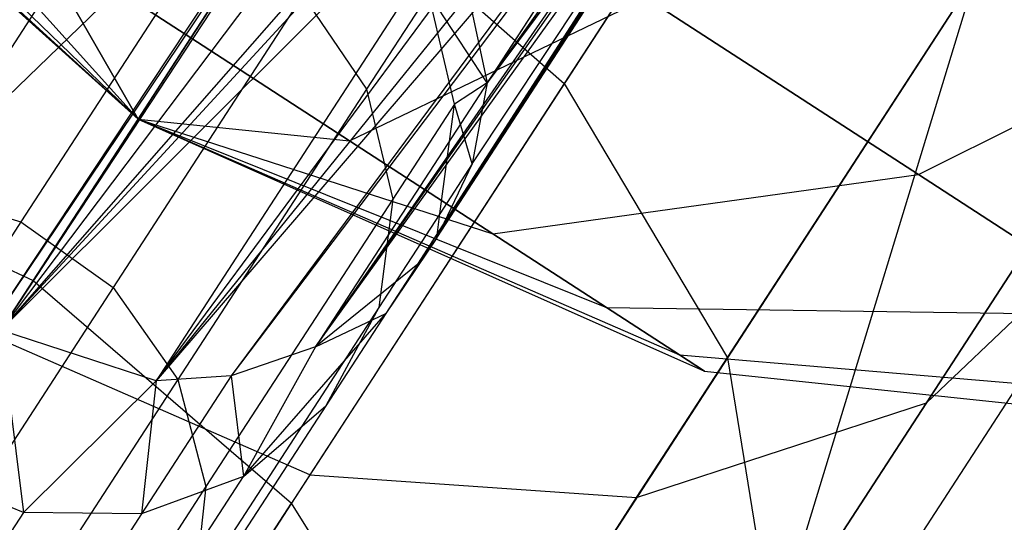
# Model space of a CAD drawing. Extents: x 1.6 to 24.9, y -15.7 to 0.
# Tile 148 of 246: x 10.239 to 10.785, y -4.562 to -4.283. Entities that reach past the tile are written whole.
import ezdxf

# ---------------------------------------------------------------- set-up
doc = ezdxf.new("R2010")
doc.units = 0
doc.header["$LTSCALE"] = 2.54
doc.layers.get('0').update_dxf_attribs({"color": 13, "linetype": 'CONTINUOUS'})

# ---------------------------------------------------------------- blocks, each defined once
blk = doc.blocks.new('ARES-203-D_STL')
at = {"color": 0}
for p, q in [((10.71415, -3.9855, 16.23766), (10.49801, -4.31832, 8.70713)), ((10.71415, -3.9855, 16.23766), (10.49801, -4.31832, 8.70713)), ((10.70443, -4.02921, 16.12317), (10.49801, -4.31832, 8.70713)), ((10.70443, -4.02921, 16.12317), (10.49801, -4.31832, 8.70713)), ((10.49801, -4.31832, 8.70713), (10.7032, -4.03282, 16.11265)), ((10.49801, -4.31832, 8.70713), (10.7032, -4.03282, 16.11265)), ((10.47009, -4.40437, 8.71173), (10.69608, -4.0514, 16.08141)), ((10.47009, -4.40437, 8.71173), (10.69608, -4.0514, 16.08141)), ((10.48973, -4.36316, 8.70935), (10.69608, -4.0514, 16.08141)), ((10.48973, -4.36316, 8.70935), (10.69608, -4.0514, 16.08141)), ((10.69608, -4.0514, 16.08141), (10.49801, -4.31832, 8.70713)), ((10.69608, -4.0514, 16.08141), (10.49801, -4.31832, 8.70713)), ((10.45952, -4.41894, 8.71268), (10.68266, -4.07698, 16.05862)), ((10.45952, -4.41894, 8.71268), (10.68266, -4.07698, 16.05862)), ((10.47009, -4.40437, 8.71173), (10.68266, -4.07698, 16.05862)), ((10.47009, -4.40437, 8.71173), (10.68266, -4.07698, 16.05862)), ((10.68093, -4.10268, 4.07641), (10.54075, -4.31854, 3.77322)), ((10.68093, -4.10268, 4.07641), (10.54075, -4.31854, 3.77322)), ((10.30429, -4.33837, 18.78548), (10.04853, -4.10808, 18.78548)), ((10.30429, -4.33837, 18.78548), (10.04853, -4.10808, 18.78548)), ((10.40284, -4.46488, 8.71633), (10.66271, -4.1033, 16.04662)), ((10.40284, -4.46488, 8.71633), (10.66271, -4.1033, 16.04662)), ((10.45952, -4.41894, 8.71268), (10.66271, -4.1033, 16.04662)), ((10.45952, -4.41894, 8.71268), (10.66271, -4.1033, 16.04662)), ((10.30429, -4.33837, 18.78548), (10.06248, -4.11715, 18.68044)), ((10.30429, -4.33837, 18.78548), (10.06248, -4.11715, 18.68044)), ((10.30429, -4.33837, 18.78548), (10.06248, -4.11715, 18.89052)), ((10.30429, -4.33837, 18.78548), (10.06248, -4.11715, 18.89052)), ((10.44059, -4.12362, 16.20014), (10.16751, -4.38833, 8.71971)), ((10.44059, -4.12362, 16.20014), (10.16751, -4.38833, 8.71971)), ((10.44059, -4.12362, 16.20014), (10.2229, -4.45209, 8.72093)), ((10.44059, -4.12362, 16.20014), (10.2229, -4.45209, 8.72093)), ((10.40284, -4.46488, 8.71633), (10.645, -4.12013, 16.04393)), ((10.40284, -4.46488, 8.71633), (10.645, -4.12013, 16.04393)), ((10.44118, -4.12711, 16.15107), (10.2229, -4.45209, 8.72093)), ((10.44118, -4.12711, 16.15107), (10.2229, -4.45209, 8.72093)), ((10.44118, -4.12711, 16.15107), (10.22814, -4.45562, 8.72094)), ((10.44118, -4.12711, 16.15107), (10.22814, -4.45562, 8.72094)), ((10.44179, -4.13057, 16.102), (10.22814, -4.45562, 8.72094)), ((10.44179, -4.13057, 16.102), (10.22814, -4.45562, 8.72094)), ((10.63722, -4.12618, 16.04401), (10.40284, -4.46488, 8.71633)), ((10.63722, -4.12618, 16.04401), (10.40284, -4.46488, 8.71633)), ((10.61319, -4.14091, 16.04732), (10.35598, -4.48086, 8.71839)), ((10.61319, -4.14091, 16.04732), (10.35598, -4.48086, 8.71839)), ((10.61319, -4.14091, 16.04732), (10.40284, -4.46488, 8.71633)), ((10.61319, -4.14091, 16.04732), (10.40284, -4.46488, 8.71633)), ((10.30429, -4.33837, 18.78548), (10.10297, -4.14344, 18.58568)), ((10.30429, -4.33837, 18.78548), (10.10297, -4.14344, 18.58568)), ((10.30429, -4.33837, 18.78548), (10.10297, -4.14344, 18.98528)), ((10.30429, -4.33837, 18.78548), (10.10297, -4.14344, 18.98528)), ((10.46399, -4.14259, 16.0996), (10.22814, -4.45562, 8.72094)), ((10.46399, -4.14259, 16.0996), (10.22814, -4.45562, 8.72094)), ((10.60538, -4.1446, 16.04912), (10.31428, -4.48364, 8.71971)), ((10.60538, -4.1446, 16.04912), (10.31428, -4.48364, 8.71971)), ((10.60538, -4.1446, 16.04912), (10.35598, -4.48086, 8.71839)), ((10.60538, -4.1446, 16.04912), (10.35598, -4.48086, 8.71839)), ((10.49328, -4.1531, 16.09059), (10.22814, -4.45562, 8.72094)), ((10.49328, -4.1531, 16.09059), (10.22814, -4.45562, 8.72094)), ((10.50408, -4.15559, 16.08642), (10.22814, -4.45562, 8.72094)), ((10.50408, -4.15559, 16.08642), (10.22814, -4.45562, 8.72094)), ((10.58152, -4.15304, 16.05613), (10.31428, -4.48364, 8.71971)), ((10.58152, -4.15304, 16.05613), (10.31428, -4.48364, 8.71971)), ((10.52542, -4.15845, 16.07773), (10.22814, -4.45562, 8.72094)), ((10.52542, -4.15845, 16.07773), (10.22814, -4.45562, 8.72094)), ((10.31428, -4.48364, 8.71971), (10.55534, -4.15794, 16.06564)), ((10.31428, -4.48364, 8.71971), (10.55534, -4.15794, 16.06564)), ((10.52542, -4.15845, 16.07773), (10.31428, -4.48364, 8.71971)), ((10.52542, -4.15845, 16.07773), (10.31428, -4.48364, 8.71971)), ((10.33361, -4.29322, 18.44556), (10.4187, -4.16218, 18.13892)), ((10.33361, -4.29322, 19.1254), (10.4187, -4.16218, 19.43204)), ((10.33361, -4.29322, 19.1254), (10.4187, -4.16218, 19.43204)), ((10.33361, -4.29322, 18.44556), (10.4187, -4.16218, 18.13892)), ((10.30429, -4.33837, 18.78548), (10.16604, -4.1844, 18.51048)), ((10.30429, -4.33837, 18.78548), (10.16604, -4.1844, 18.51048)), ((10.30429, -4.33837, 18.78548), (10.16604, -4.1844, 19.06048)), ((10.30429, -4.33837, 18.78548), (10.16604, -4.1844, 19.06048)), ((10.22554, -4.45963, 4.92461), (10.40213, -4.1877, 5.49171)), ((10.22554, -4.45963, 4.92461), (10.40213, -4.1877, 5.49171)), ((10.39847, -4.19334, 3.74803), (10.24606, -4.42803, 3.46417)), ((10.39847, -4.19334, 3.74803), (10.24606, -4.42803, 3.46417)), ((10.39847, -4.19334, 3.74803), (10.54075, -4.31854, 3.77322)), ((10.39847, -4.19334, 3.74803), (10.54075, -4.31854, 3.77322)), ((10.74181, -4.49583, 4.75557), (10.9305, -4.20528, 5.36149)), ((10.74181, -4.49583, 4.75557), (10.9305, -4.20528, 5.36149)), ((10.28714, -4.2168, 7.96896), (10.18217, -4.37845, 7.32851)), ((10.28714, -4.2168, 7.96896), (10.18217, -4.37845, 7.32851)), ((10.34468, -4.2331, 7.96513), (10.23926, -4.39543, 7.32195)), ((10.34468, -4.2331, 7.96513), (10.23926, -4.39543, 7.32195)), ((10.47913, -4.22979, 8.70375), (10.49801, -4.31832, 8.70713)), ((10.47913, -4.22979, 8.70375), (10.49801, -4.31832, 8.70713)), ((10.24551, -4.23601, 18.4622), (10.30429, -4.33837, 18.78548)), ((10.30429, -4.33837, 18.78548), (10.24551, -4.23601, 19.10876)), ((10.33361, -4.29322, 19.1254), (10.24551, -4.23601, 19.10876)), ((10.30429, -4.33837, 18.78548), (10.24551, -4.23601, 19.10876)), ((10.24551, -4.23601, 18.4622), (10.33361, -4.29322, 18.44556)), ((10.24551, -4.23601, 18.4622), (10.30429, -4.33837, 18.78548)), ((10.24551, -4.23601, 18.4622), (10.33361, -4.29322, 18.44556)), ((10.33361, -4.29322, 19.1254), (10.24551, -4.23601, 19.10876)), ((10.91118, -4.23503, 4.54599), (10.65664, -4.62699, 3.95232)), ((10.91118, -4.23503, 4.54599), (10.65664, -4.62699, 3.95232)), ((10.73743, -4.36917, 19.30856), (10.98994, -4.24298, 19.50544)), ((10.73743, -4.36917, 19.30856), (10.98994, -4.24298, 19.50544)), ((10.73743, -4.36917, 18.2624), (10.98994, -4.24298, 18.06552)), ((10.73743, -4.36917, 18.2624), (10.98994, -4.24298, 18.06552)), ((10.57773, -4.26159, 5.47565), (10.39965, -4.53582, 4.90377)), ((10.57773, -4.26159, 5.47565), (10.39965, -4.53582, 4.90377)), ((10.76881, -4.25923, 4.14213), (10.63141, -4.47082, 3.84496)), ((10.76881, -4.25923, 4.14213), (10.63141, -4.47082, 3.84496)), ((10.76881, -4.25923, 4.14213), (10.65664, -4.62699, 3.95232)), ((10.76881, -4.25923, 4.14213), (10.65664, -4.62699, 3.95232)), ((10.39579, -4.26967, 7.96574), (10.29045, -4.43189, 7.323)), ((10.39579, -4.26967, 7.96574), (10.29045, -4.43189, 7.323)), ((10.39579, -4.26967, 7.96574), (10.43105, -4.32174, 7.97105)), ((10.39579, -4.26967, 7.96574), (10.43105, -4.32174, 7.97105)), ((10.4217, -4.35043, 19.10876), (10.58627, -4.271, 19.4004)), ((10.4217, -4.35043, 19.10876), (10.58627, -4.271, 19.4004)), ((10.4217, -4.35043, 18.4622), (10.58627, -4.271, 18.17056)), ((10.4217, -4.35043, 18.4622), (10.58627, -4.271, 18.17056)), ((10.4656, -4.26855, 8.33608), (10.43105, -4.32174, 7.97105)), ((10.4656, -4.26855, 8.33608), (10.43105, -4.32174, 7.97105)), ((10.49801, -4.31832, 8.70713), (10.4656, -4.26855, 8.33608)), ((10.49801, -4.31832, 8.70713), (10.4656, -4.26855, 8.33608)), ((10.47986, -4.33015, 8.34187), (10.4656, -4.26855, 8.33608)), ((10.47986, -4.33015, 8.34187), (10.4656, -4.26855, 8.33608)), ((10.58094, -4.54853, 4.84441), (10.76327, -4.26777, 5.42992)), ((10.58094, -4.54853, 4.84441), (10.76327, -4.26777, 5.42992)), ((10.58627, -4.271, 19.4004), (10.73743, -4.36917, 19.30856)), ((10.73743, -4.36917, 18.2624), (10.58627, -4.271, 18.17056)), ((10.58627, -4.271, 19.4004), (10.73743, -4.36917, 19.30856)), ((10.73743, -4.36917, 18.2624), (10.58627, -4.271, 18.17056)), ((10.30429, -4.33837, 18.78548), (10.33361, -4.29322, 19.1254)), ((10.30429, -4.33837, 18.78548), (10.33361, -4.29322, 19.1254)), ((10.30429, -4.33837, 18.78548), (10.33361, -4.29322, 18.44556)), ((10.30429, -4.33837, 18.78548), (10.33361, -4.29322, 18.44556)), ((10.4217, -4.35043, 19.10876), (10.33361, -4.29322, 19.1254)), ((10.33361, -4.29322, 18.44556), (10.4217, -4.35043, 18.4622)), ((10.4217, -4.35043, 19.10876), (10.33361, -4.29322, 19.1254)), ((10.33361, -4.29322, 18.44556), (10.4217, -4.35043, 18.4622)), ((10.43105, -4.32174, 7.97105), (10.32633, -4.48301, 7.33209)), ((10.43105, -4.32174, 7.97105), (10.32633, -4.48301, 7.33209)), ((10.54075, -4.31854, 3.77322), (10.38939, -4.55161, 3.49132)), ((10.54075, -4.31854, 3.77322), (10.38939, -4.55161, 3.49132)), ((10.43105, -4.32174, 7.97105), (10.44565, -4.38283, 7.98045)), ((10.43105, -4.32174, 7.97105), (10.44565, -4.38283, 7.98045)), ((10.49801, -4.31832, 8.70713), (10.47986, -4.33015, 8.34187)), ((10.49801, -4.31832, 8.70713), (10.47986, -4.33015, 8.34187)), ((10.49801, -4.31832, 8.70713), (10.48973, -4.36316, 8.70935)), ((10.49801, -4.31832, 8.70713), (10.48973, -4.36316, 8.70935)), ((10.54075, -4.31854, 3.77322), (10.63141, -4.47082, 3.84496)), ((10.54075, -4.31854, 3.77322), (10.63141, -4.47082, 3.84496)), ((10.47986, -4.33015, 8.34187), (10.44565, -4.38283, 7.98045)), ((10.47986, -4.33015, 8.34187), (10.44565, -4.38283, 7.98045)), ((10.47171, -4.39092, 8.34917), (10.47986, -4.33015, 8.34187)), ((10.47171, -4.39092, 8.34917), (10.47986, -4.33015, 8.34187)), ((10.48973, -4.36316, 8.70935), (10.47986, -4.33015, 8.34187)), ((10.48973, -4.36316, 8.70935), (10.47986, -4.33015, 8.34187)), ((10.30429, -4.33837, 18.78548), (10.4217, -4.35043, 19.10876)), ((10.30429, -4.33837, 18.78548), (10.4217, -4.35043, 19.10876)), ((10.30429, -4.33837, 18.78548), (10.50117, -4.40204, 19.06048)), ((10.30429, -4.33837, 18.78548), (10.50117, -4.40204, 19.06048)), ((10.30429, -4.33837, 18.78548), (10.56424, -4.44299, 18.98528)), ((10.30429, -4.33837, 18.78548), (10.56424, -4.44299, 18.98528)), ((10.30429, -4.33837, 18.78548), (10.60474, -4.46929, 18.89052)), ((10.30429, -4.33837, 18.78548), (10.60474, -4.46929, 18.89052)), ((10.30429, -4.33837, 18.78548), (10.61869, -4.47835, 18.78548)), ((10.30429, -4.33837, 18.78548), (10.61869, -4.47835, 18.78548)), ((10.30429, -4.33837, 18.78548), (10.60474, -4.46929, 18.68044)), ((10.30429, -4.33837, 18.78548), (10.60474, -4.46929, 18.68044)), ((10.30429, -4.33837, 18.78548), (10.56424, -4.44299, 18.58568)), ((10.30429, -4.33837, 18.78548), (10.56424, -4.44299, 18.58568)), ((10.30429, -4.33837, 18.78548), (10.50117, -4.40204, 18.51048)), ((10.30429, -4.33837, 18.78548), (10.50117, -4.40204, 18.51048)), ((10.30429, -4.33837, 18.78548), (10.4217, -4.35043, 18.4622)), ((10.30429, -4.33837, 18.78548), (10.4217, -4.35043, 18.4622)), ((10.07487, -4.34735, 3.49132), (10.24606, -4.42803, 3.46417)), ((10.07487, -4.34735, 3.49132), (10.24606, -4.42803, 3.46417)), ((10.50117, -4.40204, 19.06048), (10.4217, -4.35043, 19.10876)), ((10.4217, -4.35043, 18.4622), (10.50117, -4.40204, 18.51048)), ((10.50117, -4.40204, 19.06048), (10.4217, -4.35043, 19.10876)), ((10.4217, -4.35043, 18.4622), (10.50117, -4.40204, 18.51048)), ((10.48973, -4.36316, 8.70935), (10.47009, -4.40437, 8.71173)), ((10.48973, -4.36316, 8.70935), (10.47009, -4.40437, 8.71173)), ((10.48973, -4.36316, 8.70935), (10.47171, -4.39092, 8.34917)), ((10.48973, -4.36316, 8.70935), (10.47171, -4.39092, 8.34917)), ((10.50117, -4.40204, 19.06048), (10.73743, -4.36917, 19.30856)), ((10.50117, -4.40204, 19.06048), (10.73743, -4.36917, 19.30856)), ((10.50117, -4.40204, 18.51048), (10.73743, -4.36917, 18.2624)), ((10.50117, -4.40204, 18.51048), (10.73743, -4.36917, 18.2624)), ((10.73743, -4.36917, 19.30856), (10.8574, -4.44707, 19.16552)), ((10.8574, -4.44707, 18.40544), (10.73743, -4.36917, 18.2624)), ((10.73743, -4.36917, 19.30856), (10.8574, -4.44707, 19.16552)), ((10.8574, -4.44707, 18.40544), (10.73743, -4.36917, 18.2624)), ((10.18217, -4.37845, 7.32851), (10.23926, -4.39543, 7.32195)), ((10.18217, -4.37845, 7.32851), (10.23926, -4.39543, 7.32195)), ((10.44565, -4.38283, 7.98045), (10.34202, -4.5424, 7.34817)), ((10.44565, -4.38283, 7.98045), (10.34202, -4.5424, 7.34817)), ((10.44565, -4.38283, 7.98045), (10.43793, -4.44292, 7.9923)), ((10.44565, -4.38283, 7.98045), (10.43793, -4.44292, 7.9923)), ((10.61261, -4.76328, 4.07896), (10.85778, -4.38575, 4.65078)), ((10.61261, -4.76328, 4.07896), (10.85778, -4.38575, 4.65078)), ((10.74181, -4.49583, 4.75557), (10.85778, -4.38575, 4.65078)), ((10.74181, -4.49583, 4.75557), (10.85778, -4.38575, 4.65078)), ((10.47171, -4.39092, 8.34917), (10.43793, -4.44292, 7.9923)), ((10.47171, -4.39092, 8.34917), (10.43793, -4.44292, 7.9923)), ((10.47009, -4.40437, 8.71173), (10.47171, -4.39092, 8.34917)), ((10.47009, -4.40437, 8.71173), (10.47171, -4.39092, 8.34917)), ((10.23926, -4.39543, 7.32195), (10.07184, -4.65323, 6.69347)), ((10.23926, -4.39543, 7.32195), (10.07184, -4.65323, 6.69347)), ((10.23926, -4.39543, 7.32195), (10.29045, -4.43189, 7.323)), ((10.23926, -4.39543, 7.32195), (10.29045, -4.43189, 7.323)), ((10.56424, -4.44299, 18.98528), (10.50117, -4.40204, 19.06048)), ((10.50117, -4.40204, 18.51048), (10.56424, -4.44299, 18.58568)), ((10.56424, -4.44299, 18.98528), (10.50117, -4.40204, 19.06048)), ((10.50117, -4.40204, 18.51048), (10.56424, -4.44299, 18.58568)), ((10.47009, -4.40437, 8.71173), (10.44175, -4.44631, 8.35745)), ((10.47009, -4.40437, 8.71173), (10.44175, -4.44631, 8.35745)), ((10.47009, -4.40437, 8.71173), (10.45952, -4.41894, 8.71268)), ((10.47009, -4.40437, 8.71173), (10.45952, -4.41894, 8.71268)), ((10.45952, -4.41894, 8.71268), (10.40284, -4.46488, 8.71633)), ((10.45952, -4.41894, 8.71268), (10.40284, -4.46488, 8.71633)), ((10.45952, -4.41894, 8.71268), (10.44175, -4.44631, 8.35745)), ((10.45952, -4.41894, 8.71268), (10.44175, -4.44631, 8.35745)), ((10.24606, -4.42803, 3.46417), (10.08258, -4.67977, 3.2019)), ((10.24606, -4.42803, 3.46417), (10.08258, -4.67977, 3.2019)), ((10.24606, -4.42803, 3.46417), (10.38939, -4.55161, 3.49132)), ((10.24606, -4.42803, 3.46417), (10.38939, -4.55161, 3.49132)), ((10.29045, -4.43189, 7.323), (10.12315, -4.68951, 6.69495)), ((10.29045, -4.43189, 7.323), (10.12315, -4.68951, 6.69495)), ((10.29045, -4.43189, 7.323), (10.32633, -4.48301, 7.33209)), ((10.29045, -4.43189, 7.323), (10.32633, -4.48301, 7.33209)), ((10.43793, -4.44292, 7.9923), (10.33568, -4.60037, 7.36845)), ((10.43793, -4.44292, 7.9923), (10.33568, -4.60037, 7.36845)), ((10.36279, -4.53675, 8.01827), (10.44175, -4.44631, 8.35745)), ((10.36279, -4.53675, 8.01827), (10.44175, -4.44631, 8.35745)), ((10.40284, -4.46488, 8.71633), (10.44175, -4.44631, 8.35745)), ((10.40284, -4.46488, 8.71633), (10.44175, -4.44631, 8.35745)), ((10.43793, -4.44292, 7.9923), (10.40846, -4.49756, 8.00574)), ((10.43793, -4.44292, 7.9923), (10.40846, -4.49756, 8.00574)), ((10.44175, -4.44631, 8.35745), (10.40846, -4.49756, 8.00574)), ((10.44175, -4.44631, 8.35745), (10.40846, -4.49756, 8.00574)), ((10.60474, -4.46929, 18.89052), (10.56424, -4.44299, 18.98528)), ((10.56424, -4.44299, 18.58568), (10.60474, -4.46929, 18.68044)), ((10.56424, -4.44299, 18.98528), (10.8574, -4.44707, 19.16552)), ((10.60474, -4.46929, 18.89052), (10.56424, -4.44299, 18.98528)), ((10.56424, -4.44299, 18.98528), (10.8574, -4.44707, 19.16552)), ((10.56424, -4.44299, 18.58568), (10.60474, -4.46929, 18.68044)), ((10.56424, -4.44299, 18.58568), (10.8574, -4.44707, 18.40544)), ((10.56424, -4.44299, 18.58568), (10.8574, -4.44707, 18.40544)), ((10.31428, -4.48364, 8.71971), (10.22814, -4.45562, 8.72094)), ((10.22814, -4.45562, 8.72094), (10.24067, -4.5567, 8.03634)), ((10.22814, -4.45562, 8.72094), (10.24067, -4.5567, 8.03634)), ((10.31428, -4.48364, 8.71971), (10.22814, -4.45562, 8.72094)), ((10.39965, -4.53582, 4.90377), (10.22554, -4.45963, 4.92461)), ((10.39965, -4.53582, 4.90377), (10.22554, -4.45963, 4.92461)), ((10.40284, -4.46488, 8.71633), (10.35598, -4.48086, 8.71839)), ((10.40284, -4.46488, 8.71633), (10.35598, -4.48086, 8.71839)), ((10.40284, -4.46488, 8.71633), (10.36279, -4.53675, 8.01827)), ((10.40284, -4.46488, 8.71633), (10.36279, -4.53675, 8.01827)), ((10.61869, -4.47835, 18.78548), (10.60474, -4.46929, 18.89052)), ((10.60474, -4.46929, 18.68044), (10.61869, -4.47835, 18.78548)), ((10.60474, -4.46929, 18.89052), (10.93442, -4.49709, 18.98528)), ((10.61869, -4.47835, 18.78548), (10.60474, -4.46929, 18.89052)), ((10.60474, -4.46929, 18.89052), (10.93442, -4.49709, 18.98528)), ((10.60474, -4.46929, 18.68044), (10.61869, -4.47835, 18.78548)), ((10.60474, -4.46929, 18.68044), (10.93442, -4.49709, 18.58568)), ((10.60474, -4.46929, 18.68044), (10.93442, -4.49709, 18.58568)), ((10.63141, -4.47082, 3.84496), (10.48305, -4.69927, 3.56864)), ((10.63141, -4.47082, 3.84496), (10.48305, -4.69927, 3.56864)), ((10.63141, -4.47082, 3.84496), (10.65664, -4.62699, 3.95232)), ((10.63141, -4.47082, 3.84496), (10.65664, -4.62699, 3.95232)), ((10.61869, -4.47835, 18.78548), (10.96096, -4.51432, 18.78548)), ((10.61869, -4.47835, 18.78548), (10.96096, -4.51432, 18.78548)), ((10.32633, -4.48301, 7.33209), (10.16002, -4.73909, 6.70779)), ((10.32633, -4.48301, 7.33209), (10.16002, -4.73909, 6.70779)), ((10.31428, -4.48364, 8.71971), (10.24067, -4.5567, 8.03634)), ((10.31428, -4.48364, 8.71971), (10.24067, -4.5567, 8.03634)), ((10.35598, -4.48086, 8.71839), (10.30618, -4.55754, 8.02875)), ((10.35598, -4.48086, 8.71839), (10.30618, -4.55754, 8.02875)), ((10.31428, -4.48364, 8.71971), (10.30618, -4.55754, 8.02875)), ((10.31428, -4.48364, 8.71971), (10.30618, -4.55754, 8.02875)), ((10.35598, -4.48086, 8.71839), (10.31428, -4.48364, 8.71971)), ((10.35598, -4.48086, 8.71839), (10.31428, -4.48364, 8.71971)), ((10.32633, -4.48301, 7.33209), (10.34202, -4.5424, 7.34817)), ((10.32633, -4.48301, 7.33209), (10.34202, -4.5424, 7.34817)), ((10.35598, -4.48086, 8.71839), (10.36279, -4.53675, 8.01827)), ((10.35598, -4.48086, 8.71839), (10.36279, -4.53675, 8.01827)), ((10.50601, -4.85894, 4.2056), (10.74181, -4.49583, 4.75557)), ((10.50601, -4.85894, 4.2056), (10.74181, -4.49583, 4.75557)), ((10.58094, -4.54853, 4.84441), (10.74181, -4.49583, 4.75557)), ((10.58094, -4.54853, 4.84441), (10.74181, -4.49583, 4.75557)), ((10.40846, -4.49756, 8.00574), (10.30778, -4.6526, 7.39143)), ((10.40846, -4.49756, 8.00574), (10.30778, -4.6526, 7.39143)), ((10.36279, -4.53675, 8.01827), (10.40846, -4.49756, 8.00574)), ((10.36279, -4.53675, 8.01827), (10.40846, -4.49756, 8.00574)), ((10.24067, -4.5567, 8.03634), (10.17891, -4.53143, 8.03904)), ((10.24067, -4.5567, 8.03634), (10.17891, -4.53143, 8.03904)), ((10.39965, -4.53582, 4.90377), (10.17709, -4.87853, 4.3847)), ((10.39965, -4.53582, 4.90377), (10.17709, -4.87853, 4.3847)), ((10.26357, -4.68954, 7.41288), (10.36279, -4.53675, 8.01827)), ((10.26357, -4.68954, 7.41288), (10.36279, -4.53675, 8.01827)), ((10.36279, -4.53675, 8.01827), (10.30618, -4.55754, 8.02875)), ((10.36279, -4.53675, 8.01827), (10.30618, -4.55754, 8.02875)), ((10.39965, -4.53582, 4.90377), (10.58094, -4.54853, 4.84441)), ((10.39965, -4.53582, 4.90377), (10.58094, -4.54853, 4.84441)), ((10.34202, -4.5424, 7.34817), (10.17749, -4.79577, 6.7305)), ((10.34202, -4.5424, 7.34817), (10.17749, -4.79577, 6.7305)), ((10.34202, -4.5424, 7.34817), (10.33568, -4.60037, 7.36845)), ((10.34202, -4.5424, 7.34817), (10.33568, -4.60037, 7.36845)), ((10.35307, -4.89941, 4.31296), (10.58094, -4.54853, 4.84441)), ((10.35307, -4.89941, 4.31296), (10.58094, -4.54853, 4.84441)), ((10.24067, -4.5567, 8.03634), (10.14356, -4.70623, 7.4438)), ((10.24067, -4.5567, 8.03634), (10.14356, -4.70623, 7.4438)), ((10.22704, -4.80161, 3.23087), (10.38939, -4.55161, 3.49132)), ((10.22704, -4.80161, 3.23087), (10.38939, -4.55161, 3.49132)), ((10.30618, -4.55754, 8.02875), (10.24067, -4.5567, 8.03634)), ((10.30618, -4.55754, 8.02875), (10.24067, -4.5567, 8.03634)), ((10.48305, -4.69927, 3.56864), (10.38939, -4.55161, 3.49132)), ((10.48305, -4.69927, 3.56864), (10.38939, -4.55161, 3.49132)), ((10.30618, -4.55754, 8.02875), (10.20819, -4.70844, 7.43081)), ((10.30618, -4.55754, 8.02875), (10.20819, -4.70844, 7.43081))]:
    blk.add_line(p, q, dxfattribs=at)

msp = doc.modelspace()

# ---------------------------------------------------------------- block references
at = {"color": 0}
msp.add_blockref('ARES-203-D_STL', (0, 0), dxfattribs=at)

doc.saveas('drawing.dxf')
